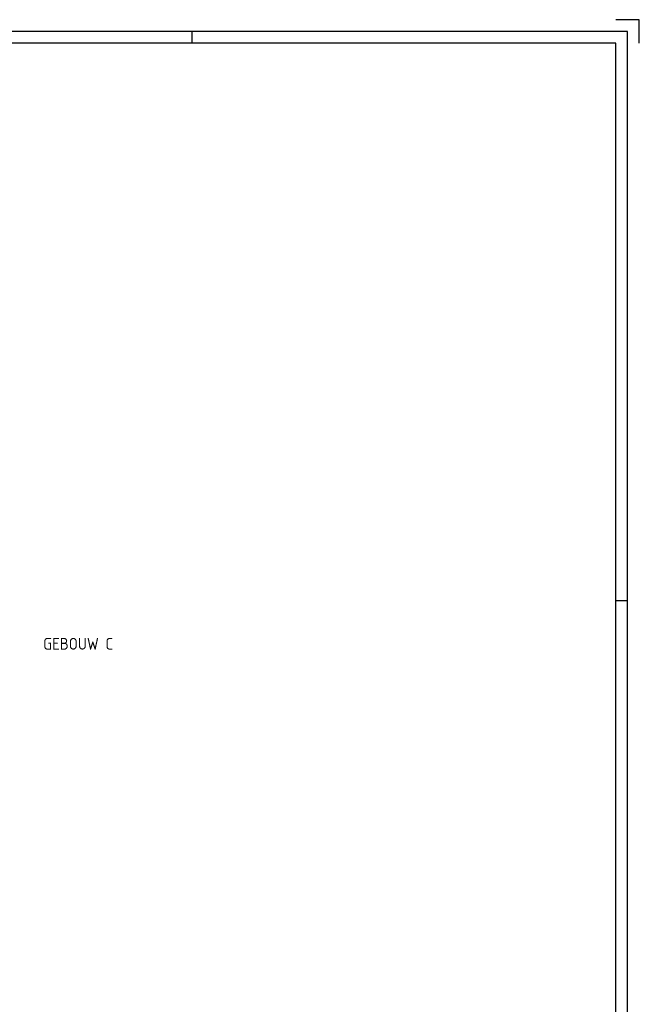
# Model space of a CAD drawing. Extents: x 0 to 1537, y 0 to 841.
# Tile 57 of 58: x 926 to 1189, y 422 to 841. Entities that reach past the tile are written whole.
import ezdxf

# ---------------------------------------------------------------- set-up
doc = ezdxf.new("R2010")
doc.units = 0
doc.layers.get('0').update_dxf_attribs({"linetype": 'CONTINUOUS'})
doc.styles.get("Standard").update_dxf_attribs({"font": 'ISO'})

# ---------------------------------------------------------------- blocks, each defined once
blk = doc.blocks.new('FORA0H')
at = {"color": 4}
for p, q in [((1189, 841), (1179, 841)), ((1189, 831), (1189, 841)), ((1184, 836), (20, 836)), ((1184, 5), (1184, 836))]:
    blk.add_line(p, q, dxfattribs=at)
at = {"color": 7}
for p, q in [((999, 831), (999, 836)), ((1179, 594), (1184, 594))]:
    blk.add_line(p, q, dxfattribs=at)
at = {"color": 6}
for p, q in [((1179, 831), (25, 831)), ((1179, 10), (1179, 831))]:
    blk.add_line(p, q, dxfattribs=at)

msp = doc.modelspace()

# ---------------------------------------------------------------- block references
msp.add_blockref('FORA0H', (0, 0))

# ---------------------------------------------------------------- texts
at = {"color": 8, "ltscale": 2}
msp.add_text('GEBOUW C', height=5, dxfattribs=at).set_placement((935.63, 573.09))

doc.saveas('drawing.dxf')
